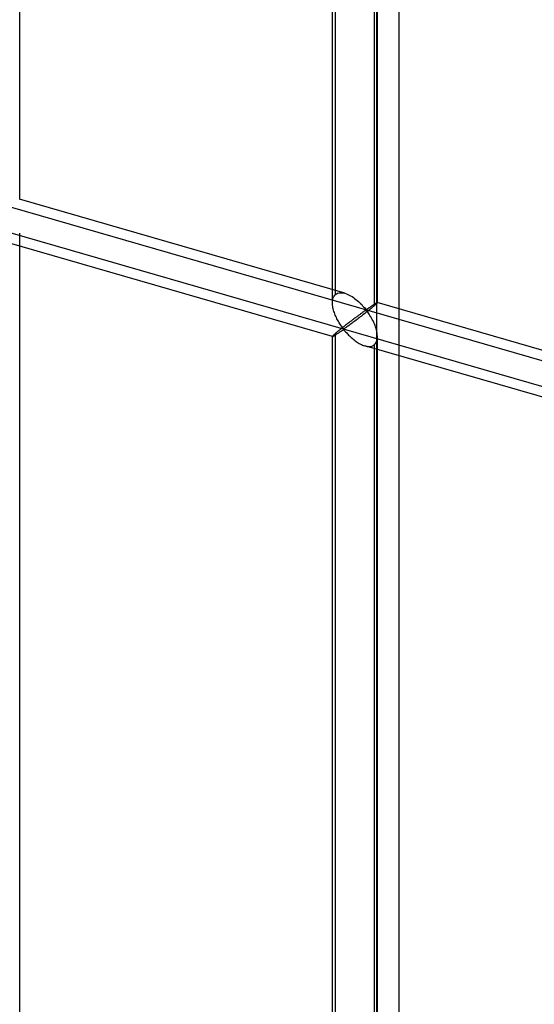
# Model space of a CAD drawing. Header units: millimetres. Extents: x -626 to 636, y -726 to 753.
# Tile 62 of 84: x 517 to 574, y 24 to 133. Entities that reach past the tile are written whole.
import ezdxf

# ---------------------------------------------------------------- set-up
doc = ezdxf.new("R2010")
doc.units = ezdxf.units.MM
doc.layers.add('MAIN-2', color=7, linetype='Continuous')

msp = doc.modelspace()

# ---------------------------------------------------------------- linework, layer by layer
at = {"layer": 'MAIN-2'}
for p, q in [((556.49, 410.93), (556.49, -507.06)), ((-319.9, 353.78), (634.9, 78.15)), ((558.99, -504.89), (558.99, 351.34)), ((598.87, 85.67), (-320.23, 350.99)), ((516.8, 113.4), (516.8, 268.78)), ((551.58, 101.91), (551.58, 257.3)), ((551.92, 102.83), (551.92, 257.63)), ((556.58, 101.91), (556.58, 257.3)), ((556.24, 256.38), (556.24, 101.58)), ((552.97, 102.96), (516.79, 113.41)), ((516.8, -45.73), (516.8, 109.65)), ((551.59, 98.16), (515.4, 108.6)), ((551.92, 102.83), (552.03, 102.91)), ((552.03, 102.91), (552.16, 102.97)), ((552.16, 102.97), (552.31, 103.01)), ((552.31, 103.01), (552.47, 103.03)), ((552.47, 103.03), (552.63, 103.03)), ((552.63, 103.03), (552.81, 103)), ((552.81, 103), (552.98, 102.96)), ((552.98, 102.96), (553.14, 102.91)), ((553.14, 102.91), (553.3, 102.84)), ((551.58, 101.9), (551.59, 102.05)), ((551.59, 101.77), (551.58, 101.9)), ((551.59, 102.05), (551.6, 102.18)), ((551.6, 102.18), (551.63, 102.32)), ((551.63, 102.32), (551.66, 102.44)), ((551.66, 102.44), (551.71, 102.55)), ((551.71, 102.55), (551.77, 102.66)), ((551.77, 102.66), (551.84, 102.75)), ((551.84, 102.75), (551.92, 102.83)), ((553.3, 102.84), (553.45, 102.77)), ((553.45, 102.77), (553.61, 102.69)), ((553.61, 102.69), (553.76, 102.59)), ((553.76, 102.59), (553.91, 102.5)), ((553.91, 102.5), (554.05, 102.39)), ((554.05, 102.39), (554.2, 102.28)), ((554.2, 102.28), (554.34, 102.17)), ((554.34, 102.17), (554.47, 102.05)), ((554.47, 102.05), (554.6, 101.93)), ((554.6, 101.93), (554.72, 101.82)), ((554.72, 101.82), (554.84, 101.7)), ((556.28, 101.77), (556.31, 101.79)), ((556.31, 101.79), (556.35, 101.81)), ((556.35, 101.81), (556.38, 101.83)), ((556.38, 101.83), (556.42, 101.85)), ((556.42, 101.85), (556.45, 101.87)), ((556.45, 101.87), (556.47, 101.88)), ((556.48, 101.8), (556.45, 101.76)), ((556.47, 101.88), (556.5, 101.9)), ((556.51, 101.83), (556.48, 101.8)), ((556.5, 101.9), (556.52, 101.91)), ((556.54, 101.85), (556.51, 101.83)), ((556.52, 101.91), (556.54, 101.91)), ((556.54, 101.91), (556.55, 101.92)), ((556.56, 101.87), (556.54, 101.85)), ((556.55, 101.92), (556.56, 101.92)), ((556.56, 101.92), (556.57, 101.92)), ((556.57, 101.89), (556.56, 101.87)), ((556.57, 101.92), (556.58, 101.92)), ((592.76, 91.48), (556.57, 101.92)), ((556.58, 101.91), (556.57, 101.89)), ((556.58, 101.92), (556.58, 101.92)), ((556.58, 101.92), (556.58, 101.92)), ((556.58, 101.92), (556.58, 101.92)), ((556.58, 101.92), (556.58, 101.92)), ((556.58, 101.92), (556.58, 101.91)), ((556.58, 101.91), (556.58, 101.91)), ((551.6, 101.63), (551.59, 101.77)), ((551.62, 101.49), (551.6, 101.63)), ((551.64, 101.35), (551.62, 101.49)), ((551.67, 101.22), (551.64, 101.35)), ((551.71, 101.08), (551.67, 101.22)), ((551.75, 100.94), (551.71, 101.08)), ((551.8, 100.81), (551.75, 100.94)), ((551.85, 100.67), (551.8, 100.81)), ((554.78, 100.72), (554.71, 100.67)), ((554.84, 100.77), (554.78, 100.72)), ((554.84, 101.7), (554.94, 101.58)), ((554.9, 100.81), (554.84, 100.77)), ((554.96, 100.85), (554.9, 100.81)), ((554.94, 101.58), (555.05, 101.47)), ((555.02, 100.89), (554.96, 100.85)), ((555.07, 100.93), (555.02, 100.89)), ((555.05, 101.47), (555.14, 101.37)), ((555.18, 100.71), (555.05, 100.61)), ((555.12, 100.96), (555.07, 100.93)), ((555.17, 101), (555.12, 100.96)), ((555.14, 101.37), (555.23, 101.27)), ((555.22, 101.02), (555.17, 101)), ((555.3, 100.81), (555.18, 100.71)), ((555.27, 101.05), (555.22, 101.02)), ((555.23, 101.27), (555.33, 101.18)), ((555.33, 101.06), (555.27, 101.05)), ((555.42, 100.91), (555.3, 100.81)), ((555.33, 101.18), (555.39, 101.19)), ((555.43, 100.97), (555.33, 101.06)), ((555.39, 101.19), (555.44, 101.22)), ((555.54, 101), (555.42, 100.91)), ((555.51, 100.87), (555.43, 100.97)), ((555.44, 101.22), (555.49, 101.24)), ((555.49, 101.24), (555.53, 101.27)), ((555.59, 100.75), (555.51, 100.87)), ((555.53, 101.27), (555.58, 101.3)), ((555.66, 101.09), (555.54, 101)), ((555.58, 101.3), (555.63, 101.34)), ((555.68, 100.63), (555.59, 100.75)), ((555.63, 101.34), (555.67, 101.37)), ((555.77, 101.19), (555.66, 101.09)), ((555.67, 101.37), (555.72, 101.4)), ((555.72, 101.4), (555.77, 101.43)), ((555.77, 101.43), (555.82, 101.47)), ((555.88, 101.27), (555.77, 101.19)), ((555.82, 101.47), (555.87, 101.5)), ((555.87, 101.5), (555.92, 101.53)), ((555.98, 101.36), (555.88, 101.27)), ((555.92, 101.53), (555.97, 101.57)), ((555.97, 101.57), (556.01, 101.6)), ((556.08, 101.44), (555.98, 101.36)), ((556.01, 101.6), (556.06, 101.63)), ((556.06, 101.63), (556.1, 101.66)), ((556.16, 101.51), (556.08, 101.44)), ((556.1, 101.66), (556.15, 101.69)), ((556.15, 101.69), (556.19, 101.71)), ((556.24, 101.58), (556.16, 101.51)), ((556.19, 101.71), (556.23, 101.74)), ((556.23, 101.74), (556.28, 101.77)), ((556.3, 101.63), (556.24, 101.58)), ((556.36, 101.68), (556.3, 101.63)), ((556.4, 101.72), (556.36, 101.68)), ((556.45, 101.76), (556.4, 101.72)), ((551.9, 100.53), (551.85, 100.67)), ((551.96, 100.4), (551.9, 100.53)), ((552.02, 100.27), (551.96, 100.4)), ((552.08, 100.14), (552.02, 100.27)), ((552.15, 100.02), (552.08, 100.14)), ((552.21, 99.89), (552.15, 100.02)), ((552.28, 99.78), (552.21, 99.89)), ((552.35, 99.66), (552.28, 99.78)), ((552.42, 99.55), (552.35, 99.66)), ((553.31, 99.62), (553.22, 99.55)), ((553.39, 99.68), (553.31, 99.62)), ((553.48, 99.75), (553.39, 99.68)), ((553.56, 99.81), (553.48, 99.75)), ((553.65, 99.88), (553.56, 99.81)), ((553.73, 99.94), (553.65, 99.88)), ((553.77, 99.64), (553.66, 99.56)), ((553.81, 100), (553.73, 99.94)), ((553.87, 99.72), (553.77, 99.64)), ((553.89, 100.06), (553.81, 100)), ((553.98, 99.8), (553.87, 99.72)), ((553.98, 100.13), (553.89, 100.06)), ((554.06, 100.19), (553.98, 100.13)), ((554.09, 99.88), (553.98, 99.8)), ((554.14, 100.25), (554.06, 100.19)), ((554.21, 99.97), (554.09, 99.88)), ((554.21, 100.3), (554.14, 100.25)), ((554.29, 100.36), (554.21, 100.3)), ((554.33, 100.06), (554.21, 99.97)), ((554.37, 100.42), (554.29, 100.36)), ((554.45, 100.15), (554.33, 100.06)), ((554.44, 100.47), (554.37, 100.42)), ((554.51, 100.52), (554.44, 100.47)), ((554.56, 100.24), (554.45, 100.15)), ((554.58, 100.57), (554.51, 100.52)), ((554.68, 100.33), (554.56, 100.24)), ((554.65, 100.62), (554.58, 100.57)), ((554.71, 100.67), (554.65, 100.62)), ((554.8, 100.42), (554.68, 100.33)), ((554.93, 100.52), (554.8, 100.42)), ((555.05, 100.61), (554.93, 100.52)), ((555.76, 100.5), (555.68, 100.63)), ((555.85, 100.36), (555.76, 100.5)), ((555.94, 100.21), (555.85, 100.36)), ((556.02, 100.05), (555.94, 100.21)), ((556.1, 99.9), (556.02, 100.05)), ((556.18, 99.73), (556.1, 99.9)), ((556.25, 99.56), (556.18, 99.73)), ((551.97, 98.55), (551.92, 98.5)), ((552.03, 98.6), (551.97, 98.55)), ((552.09, 98.65), (552.03, 98.6)), ((552.16, 98.7), (552.09, 98.65)), ((552.15, 98.48), (552.22, 98.53)), ((552.23, 98.76), (552.16, 98.7)), ((552.22, 98.53), (552.29, 98.57)), ((552.3, 98.82), (552.23, 98.76)), ((552.29, 98.57), (552.35, 98.62)), ((552.38, 98.88), (552.3, 98.82)), ((552.35, 98.62), (552.42, 98.67)), ((552.46, 98.95), (552.38, 98.88)), ((552.48, 99.45), (552.42, 99.55)), ((552.42, 98.67), (552.49, 98.71)), ((552.54, 99.01), (552.46, 98.95)), ((552.55, 99.35), (552.48, 99.45)), ((552.49, 98.71), (552.56, 98.76)), ((552.62, 99.08), (552.54, 99.01)), ((552.62, 99.26), (552.55, 99.35)), ((552.56, 98.76), (552.62, 98.8)), ((552.68, 99.17), (552.62, 99.26)), ((552.7, 99.14), (552.62, 99.08)), ((552.62, 98.8), (552.68, 98.84)), ((552.74, 99.09), (552.68, 99.17)), ((552.68, 98.84), (552.75, 98.88)), ((552.79, 99.21), (552.7, 99.14)), ((552.82, 99.02), (552.74, 99.09)), ((552.75, 98.88), (552.83, 98.9)), ((552.87, 99.28), (552.79, 99.21)), ((552.91, 99.03), (552.82, 99.02)), ((552.83, 98.9), (552.92, 98.83)), ((552.96, 99.35), (552.87, 99.28)), ((552.98, 99.07), (552.91, 99.03)), ((552.92, 98.83), (552.98, 98.75)), ((553.05, 99.42), (552.96, 99.35)), ((553.05, 99.12), (552.98, 99.07)), ((552.98, 98.75), (553.05, 98.67)), ((553.14, 99.48), (553.05, 99.42)), ((553.12, 99.17), (553.05, 99.12)), ((553.05, 98.67), (553.13, 98.59)), ((553.2, 99.23), (553.12, 99.17)), ((553.13, 98.59), (553.21, 98.5)), ((553.22, 99.55), (553.14, 99.48)), ((553.29, 99.29), (553.2, 99.23)), ((553.37, 99.35), (553.29, 99.29)), ((553.47, 99.42), (553.37, 99.35)), ((553.56, 99.49), (553.47, 99.42)), ((553.66, 99.56), (553.56, 99.49)), ((556.32, 99.39), (556.25, 99.56)), ((556.38, 99.22), (556.32, 99.39)), ((556.44, 99.04), (556.38, 99.22)), ((556.48, 98.87), (556.44, 99.04)), ((556.52, 98.7), (556.48, 98.87)), ((556.55, 98.52), (556.52, 98.7)), ((556.57, 98.35), (556.55, 98.52)), ((551.59, 98.18), (551.58, 98.16)), ((551.58, 98.16), (551.58, 98.16)), ((551.58, 98.16), (551.58, 98.16)), ((551.58, 98.16), (551.58, 98.16)), ((551.58, 98.16), (551.58, 98.16)), ((551.58, 98.16), (551.59, 98.16)), ((551.58, -57.22), (551.58, 98.16)), ((551.6, 98.2), (551.59, 98.18)), ((551.59, 98.16), (551.59, 98.16)), ((551.59, 98.16), (551.6, 98.16)), ((551.63, 98.23), (551.6, 98.2)), ((551.6, 98.16), (551.62, 98.16)), ((551.62, 98.16), (551.65, 98.17)), ((551.66, 98.27), (551.63, 98.23)), ((551.65, 98.17), (551.68, 98.19)), ((551.71, 98.31), (551.66, 98.27)), ((551.68, 98.19), (551.71, 98.21)), ((551.77, 98.37), (551.71, 98.31)), ((551.71, 98.21), (551.76, 98.23)), ((551.76, 98.23), (551.8, 98.26)), ((551.84, 98.43), (551.77, 98.37)), ((551.8, 98.26), (551.85, 98.29)), ((551.92, 98.5), (551.84, 98.43)), ((551.85, 98.29), (551.91, 98.32)), ((551.91, 98.32), (551.96, 98.36)), ((551.92, -56.3), (551.92, 98.5)), ((551.96, 98.36), (552.02, 98.4)), ((552.02, 98.4), (552.09, 98.44)), ((552.09, 98.44), (552.15, 98.48)), ((553.21, 98.5), (553.29, 98.41)), ((553.29, 98.41), (553.38, 98.32)), ((553.38, 98.32), (553.47, 98.23)), ((553.47, 98.23), (553.57, 98.14)), ((553.57, 98.14), (553.67, 98.05)), ((553.67, 98.05), (553.77, 97.96)), ((553.77, 97.96), (553.88, 97.87)), ((553.88, 97.87), (553.99, 97.78)), ((553.99, 97.78), (554.1, 97.69)), ((554.1, 97.69), (554.21, 97.61)), ((554.21, 97.61), (554.33, 97.53)), ((554.33, 97.53), (554.45, 97.45)), ((554.45, 97.45), (554.57, 97.38)), ((556.35, 97.36), (556.43, 97.49)), ((556.43, 97.49), (556.5, 97.64)), ((556.5, 97.64), (556.55, 97.8)), ((556.55, 97.8), (556.57, 97.99)), ((556.58, 98.18), (556.57, 98.35)), ((556.57, 97.99), (556.58, 98.18)), ((556.58, -57.22), (556.58, 98.16)), ((554.57, 97.38), (554.69, 97.32)), ((554.69, 97.32), (554.81, 97.26)), ((554.81, 97.26), (554.93, 97.21)), ((554.93, 97.21), (555.05, 97.16)), ((555.05, 97.16), (555.18, 97.12)), ((555.18, 97.12), (555.32, 97.08)), ((591.37, 86.67), (555.19, 97.12)), ((555.32, 97.08), (555.45, 97.06)), ((555.45, 97.06), (555.58, 97.05)), ((555.58, 97.05), (555.71, 97.05)), ((555.71, 97.05), (555.83, 97.06)), ((555.83, 97.06), (555.95, 97.09)), ((555.95, 97.09), (556.06, 97.13)), ((556.06, 97.13), (556.16, 97.18)), ((556.16, 97.18), (556.24, 97.25)), ((556.24, 97.25), (556.35, 97.36)), ((556.24, 97.25), (556.24, -57.55))]:
    msp.add_line(p, q, dxfattribs=at)

doc.saveas('drawing.dxf')
